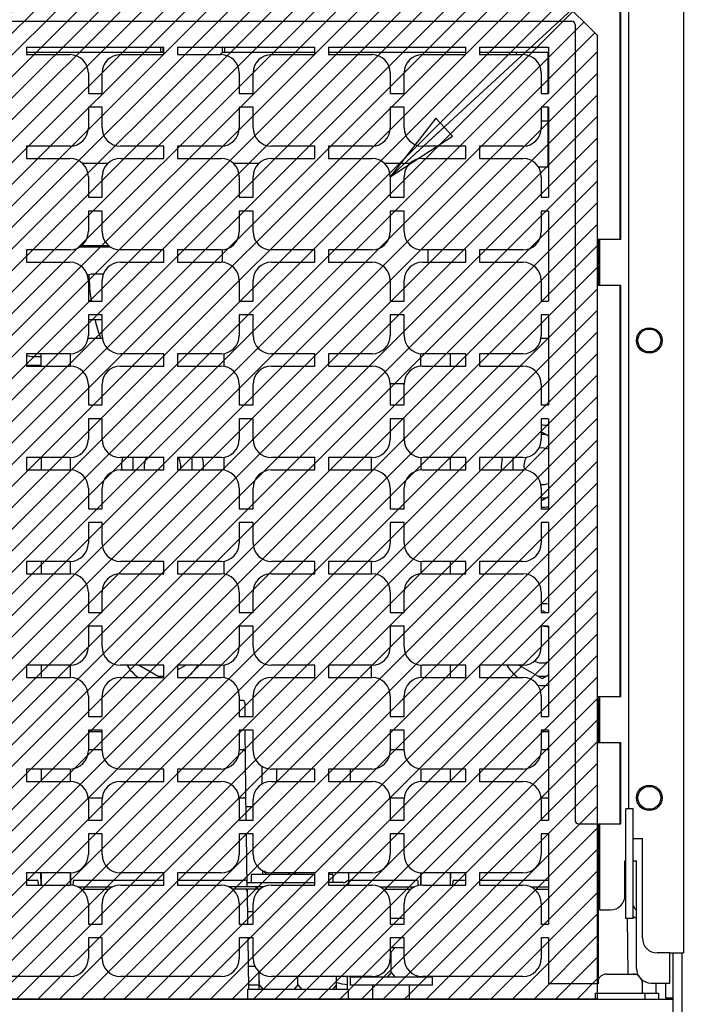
# Paper-space layout 'SUBMITTAL_E3H_2_2' of a CAD drawing. Header units: millimetres. Extents: x 0 to 841, y 0 to 594.
# Tile 15 of 58: x 416 to 461, y 87 to 152. Entities that reach past the tile are written whole.
import ezdxf

# ---------------------------------------------------------------- set-up
doc = ezdxf.new("R2010")
doc.units = ezdxf.units.MM
doc.header["$LTSCALE"] = 46.255
doc.layers.get('0').update_dxf_attribs({"linetype": 'CONTINUOUS'})
for name, color, linetype in [('002___PRT_ALL_AXES', 7, 'CONTINUOUS'), ('02___PRT_ALL_AXES', 7, 'CONTINUOUS'), ('DRAFTS', 7, 'CONTINUOUS'), ('ROUNDS', 7, 'CONTINUOUS')]:
    doc.layers.add(name, color=color, linetype=linetype)
doc.styles.get("Standard").update_dxf_attribs({"font": 'txt', "width": 0.725})
doc.dimstyles.get("Standard").update_dxf_attribs({"dimtxt": 3.5, "dimasz": 4.8, "dimexe": 3.2, "dimexo": 1.6, "dimtad": 0, "dimtih": 1, "dimtoh": 1, "dimdec": 1, "dimzin": 0, "dimdsep": 46, "dimtxsty": 'STANDARD', "dimblk": 'CLOSED', "dimblk1": 'CLOSED', "dimblk2": 'CLOSED', "dimcen": 0.09, "dimadec": 0, "dimazin": 0, "dimtol": 1, "dimtp": 0.4, "dimtm": 0.4, "dimtfac": 1, "dimtdec": 1, "dimtofl": 0, "dimtmove": 0, "dimatfit": 3, "dimldrblk": 'CLOSED', "dimfxl": 1, "dimtolj": 1, "dimtzin": 0, "dimarcsym": 0})

# ---------------------------------------------------------------- blocks, each defined once
blk = doc.blocks.new('_CLOSED')
at = {"color": 0, "linetype": 'BYBLOCK'}
for p, q in [((0, 0), (-1, 0.167)), ((-1, 0.167), (-1, -0.167)), ((-1, -0.167), (0, 0)), ((-1, 0), (0, 0))]:
    blk.add_line(p, q, dxfattribs=at)

psp = doc.layouts.new('SUBMITTAL_E3H_2_2')

# ---------------------------------------------------------------- hatches: boundary and pattern name
at = {"linetype": 'CONTINUOUS'}
h = psp.add_hatch(dxfattribs=at)
h.set_pattern_fill('glandplates', color=2, angle=45, style=0, pattern_type=0)
h.set_pattern_definition([(45, (0, 0), (-0.7071068, 0.7071068), [])])
h.paths.add_polyline_path([(387.819, 87.472), (387.819, 150.69), (390.145, 153.016), (451.329, 153.016), (453.655, 150.69), (453.655, 87.472)])
h.paths.add_polyline_path([(312.669, 87.472), (312.669, 150.69), (314.995, 153.016), (376.179, 153.016), (378.505, 150.69), (378.505, 87.472)])

# ---------------------------------------------------------------- linework, layer by layer
at = {"color": 7, "linetype": 'CONTINUOUS'}
for p, q in [((459.319, 165.322), (459.319, 90.502)), ((451.329, 153.016), (453.655, 150.69)), ((453.655, 150.69), (453.655, 87.472)), ((425.011, 149.902), (425.011, 149.572)), ((425.167, 149.903), (425.161, 149.572)), ((429.055, 149.902), (429.061, 149.572)), ((429.211, 149.902), (429.211, 149.572)), ((425.161, 149.572), (424.448, 149.572)), ((429.773, 149.572), (429.061, 149.572)), ((450.436, 146.872), (450.436, 149.572)), ((450.436, 142.072), (450.436, 145.972)), ((449.987, 145.072), (450.436, 145.072)), ((449.839, 142.072), (450.436, 142.072)), ((453.799, 137.287), (453.799, 134.287)), ((419.873, 136.912), (421.601, 136.912)), ((429.064, 136.619), (429.064, 135.794)), ((450.049, 124.656), (449.987, 124.621)), ((450.049, 124.656), (450.467, 124.415)), ((450.308, 124.506), (449.987, 124.506)), ((423.214, 122.992), (423.214, 122.182)), ((427.084, 122.182), (427.084, 122.992)), ((448.114, 122.992), (448.114, 122.182)), ((450.308, 120.338), (449.987, 120.338)), ((450.049, 120.188), (449.987, 120.223)), ((450.049, 120.188), (450.467, 120.429)), ((450.049, 112.956), (449.987, 112.921)), ((450.049, 112.956), (450.281, 112.822)), ((423.617, 109.372), (425.02, 108.562)), ((426.137, 109.058), (426.68, 109.372)), ((448.517, 109.372), (450.049, 108.488)), ((425.237, 108.638), (424.889, 108.638)), ((450.308, 108.638), (449.789, 108.638)), ((450.049, 108.488), (450.467, 108.729)), ((453.799, 107.287), (453.799, 104.287)), ((453.799, 98.962), (453.799, 93.322)), ((456.019, 98.002), (456.619, 98.002)), ((455.475, 96.547), (455.539, 96.547)), ((456.019, 96.547), (456.225, 96.547)), ((435.137, 95.647), (430.954, 95.647)), ((430.954, 95.647), (430.954, 95.107)), ((431.704, 95.91), (431.704, 95.647)), ((431.764, 95.878), (431.963, 95.647)), ((433.47, 95.752), (433.379, 95.647)), ((433.807, 95.752), (433.898, 95.647)), ((436.324, 95.647), (436.037, 95.647)), ((436.07, 95.647), (436.07, 95.752)), ((436.324, 95.647), (436.324, 95.107)), ((419.6, 94.822), (421.874, 94.822)), ((419.836, 94.672), (421.638, 94.672)), ((431.774, 94.822), (429.5, 94.822)), ((431.538, 94.672), (429.736, 94.672)), ((431.264, 94.822), (431.264, 94.672)), ((439.4, 94.822), (441.674, 94.822)), ((439.636, 94.672), (441.438, 94.672)), ((449.3, 94.822), (450.467, 94.822)), ((449.536, 94.672), (450.467, 94.672)), ((453.707, 94.822), (453.799, 94.822)), ((453.707, 94.672), (453.799, 94.672)), ((455.475, 94.822), (455.539, 94.822)), ((455.475, 94.672), (455.539, 94.672)), ((440.087, 90.862), (440.987, 90.862)), ((440.149, 90.562), (440.087, 90.633)), ((440.149, 90.562), (440.408, 90.862)), ((440.149, 89.212), (440.149, 90.562)), ((458.419, 90.502), (459.319, 90.502)), ((458.419, 88.522), (458.419, 90.502)), ((431.494, 88.102), (431.494, 89.248)), ((440.149, 89.212), (439.889, 88.912)), ((440.149, 89.212), (440.408, 88.912)), ((434.029, 88.402), (434.029, 88.942)), ((436.564, 88.102), (436.564, 88.942)), ((442.834, 88.912), (437.464, 88.912)), ((437.464, 88.912), (437.464, 88.372)), ((438.214, 88.942), (438.214, 88.912)), ((438.447, 88.942), (438.473, 88.912)), ((441.887, 88.985), (441.824, 88.912)), ((442.084, 88.952), (442.084, 88.912)), ((442.834, 88.912), (442.834, 88.372)), ((454.279, 89.107), (456.303, 89.107)), ((437.329, 88.102), (430.729, 88.102)), ((430.729, 88.102), (430.729, 87.472)), ((431.494, 88.402), (431.753, 88.102)), ((434.029, 88.402), (433.769, 88.102)), ((434.029, 88.402), (434.288, 88.102)), ((436.564, 88.402), (436.304, 88.102)), ((437.329, 88.102), (437.329, 87.472)), ((442.834, 88.372), (437.464, 88.372)), ((453.655, 87.472), (387.819, 87.472))]:
    psp.add_line(p, q, dxfattribs=at)
at = {"color": 2, "linetype": 'CONTINUOUS'}
for p, q in [((451.329, 153.016), (453.655, 150.69)), ((453.655, 150.69), (453.655, 87.472)), ((453.655, 87.472), (387.819, 87.472))]:
    psp.add_line(p, q, dxfattribs=at)
at = {"color": 3, "linetype": 'CONTINUOUS'}
for p, q in [((424.448, 149.572), (416.237, 149.572)), ((435.137, 149.572), (429.773, 149.572)), ((445.037, 149.572), (436.037, 149.572)), ((450.467, 149.572), (445.937, 149.572)), ((421.267, 135.022), (420.619, 135.022)), ((421.187, 132.022), (420.287, 132.022)), ((420.269, 130.822), (421.023, 130.822)), ((416.69, 129.622), (417.183, 129.622)), ((417.183, 129.022), (416.237, 129.022)), ((420.287, 105.022), (421.023, 105.022)), ((431.689, 101.586), (431.689, 102.728)), ((432.649, 101.752), (432.649, 102.562)), ((431.087, 100.087), (430.628, 100.087)), ((437.366, 95.268), (437.156, 95.147))]:
    psp.add_line(p, q, dxfattribs=at)
at = {"color": 7, "linetype": 'CONTINUOUS'}
for centre, radius in [((457.069, 130.672), 0.834), ((457.069, 130.672), 0.75), ((457.069, 100.672), 0.834), ((457.069, 100.672), 0.75)]:
    psp.add_circle(centre, radius, dxfattribs=at)
at = {"color": 3, "linetype": 'CONTINUOUS'}
for centre, radius, start, end in [((420.619, 133.822), 1.2, 90, 109.17991), ((416.69, 130.822), 1.2, 247.66887, 270), ((437.006, 95.407), 0.3, 270, 300), ((456.499, 93.712), 0.96, 239.55109, 253.34171)]:
    psp.add_arc(centre, radius, start, end, dxfattribs=at)
at = {"color": 7, "linetype": 'CONTINUOUS'}
for centre, radius, start, end in [((450.049, 122.422), 2.685, 81.01011, 91.31242), ((425.149, 122.422), 2.685, 167.71539, 185.13526), ((425.149, 122.422), 2.685, 354.85973, 12.27924), ((450.049, 122.422), 2.685, 167.71539, 185.13526), ((450.049, 122.422), 2.685, 268.68621, 278.98157), ((450.049, 110.722), 2.685, 81.01011, 91.31242), ((425.149, 110.722), 2.685, 210.19415, 233.56718), ((425.149, 110.722), 2.685, 306.28741, 329.74943), ((450.049, 110.722), 2.685, 210.19415, 233.56718), ((450.049, 110.722), 2.685, 263.90125, 278.98157), ((456.499, 93.712), 0.48, 193.58173, 234.99064), ((432.079, 88.507), 0.6, 167.60628, 180), ((454.279, 88.507), 0.6, 90, 163.13119), ((456.019, 88.507), 0.6, 51.00452, 90), ((456.019, 88.507), 0.6, 0, 26.24575)]:
    psp.add_arc(centre, radius, start, end, dxfattribs=at)
for points, knots in [([(425.237, 149.496), (425.228, 149.505), (425.203, 149.53), (425.178, 149.556), (425.161, 149.572)], [0, 0, 0, 0, 0.342406, 1, 1, 1, 1]), ([(428.973, 149.483), (428.982, 149.493), (429.012, 149.523), (429.041, 149.553), (429.061, 149.572)], [0, 0, 0, 0, 0.333814, 1, 1, 1, 1])]:
    psp.add_open_spline(points, degree=3, knots=knots, dxfattribs=at)
at = {"layer": '002___PRT_ALL_AXES', "color": 7, "linetype": 'CONTINUOUS'}
for p, q in [((448.358, 149.422), (448.358, 149.572)), ((440.087, 92.782), (440.987, 92.782)), ((438.949, 87.472), (438.949, 88.372)), ((441.349, 87.472), (441.349, 88.372))]:
    psp.add_line(p, q, dxfattribs=at)
for centre, radius, start, end in [((433.849, 135.322), 13.534, 181.49309, 188.80742), ((433.849, 135.322), 13.534, 194.12764, 199.44004), ((450.049, 122.422), 1.2, 69.5716, 100.76771), ((425.149, 122.422), 1.2, 151.57785, 191.56049), ((425.149, 122.422), 1.2, 348.43951, 28.42215), ((450.049, 122.422), 1.2, 150.44677, 192.00143), ((450.049, 122.422), 1.2, 265.74925, 290.4284), ((450.049, 110.722), 1.2, 70, 90), ((450.049, 110.722), 1.2, 244.6246, 290.4284)]:
    psp.add_arc(centre, radius, start, end, dxfattribs=at)
at = {"layer": '02___PRT_ALL_AXES', "color": 7, "linetype": 'CONTINUOUS'}
for p, q in [((431.479, 88.102), (431.479, 88.507)), ((456.619, 87.847), (456.619, 88.507)), ((457.519, 87.847), (457.519, 88.507)), ((453.529, 87.847), (457.669, 87.847)), ((453.529, 87.847), (453.529, 87.472)), ((453.679, 87.847), (453.679, 88.462)), ((456.769, 87.847), (456.769, 87.472)), ((457.669, 87.847), (457.669, 87.472))]:
    psp.add_line(p, q, dxfattribs=at)
at = {"layer": 'DRAFTS', "color": 7, "linetype": 'CONTINUOUS'}
for p, q in [((455.16, 137.287), (455.16, 153.862)), ((455.207, 137.287), (455.207, 153.862)), ((416.237, 149.902), (425.237, 149.902)), ((416.237, 149.902), (416.237, 149.422)), ((425.237, 149.422), (425.237, 149.902)), ((426.137, 149.902), (435.137, 149.902)), ((426.137, 149.902), (426.137, 149.422)), ((435.137, 149.422), (435.137, 149.902)), ((436.037, 149.902), (445.037, 149.902)), ((436.037, 149.902), (436.037, 149.422)), ((445.037, 149.422), (445.037, 149.902)), ((445.937, 149.902), (450.467, 149.902)), ((445.937, 149.902), (445.937, 149.422)), ((450.467, 149.902), (450.467, 146.872)), ((416.237, 149.422), (419.087, 149.422)), ((422.387, 149.422), (425.237, 149.422)), ((426.137, 149.422), (428.987, 149.422)), ((432.287, 149.422), (435.137, 149.422)), ((436.037, 149.422), (438.887, 149.422)), ((442.187, 149.422), (445.037, 149.422)), ((445.937, 149.422), (448.787, 149.422)), ((420.287, 148.222), (420.287, 146.872)), ((421.187, 146.872), (421.187, 148.222)), ((430.187, 148.222), (430.187, 146.872)), ((431.087, 146.872), (431.087, 148.222)), ((440.087, 148.222), (440.087, 146.872)), ((440.987, 146.872), (440.987, 148.222)), ((449.987, 148.222), (449.987, 146.872)), ((420.287, 146.872), (421.187, 146.872)), ((430.187, 146.872), (431.087, 146.872)), ((440.087, 146.872), (440.987, 146.872)), ((449.987, 146.872), (450.467, 146.872)), ((421.187, 145.972), (420.287, 145.972)), ((420.287, 145.972), (420.287, 144.622)), ((421.187, 144.622), (421.187, 145.972)), ((431.087, 145.972), (430.187, 145.972)), ((430.187, 145.972), (430.187, 144.622)), ((431.087, 144.622), (431.087, 145.972)), ((440.987, 145.972), (440.087, 145.972)), ((440.087, 145.972), (440.087, 144.622)), ((440.987, 144.622), (440.987, 145.972)), ((450.467, 145.972), (449.987, 145.972)), ((449.987, 145.972), (449.987, 144.622)), ((450.467, 145.972), (450.467, 140.062)), ((419.087, 143.422), (416.237, 143.422)), ((416.237, 143.422), (416.237, 142.612)), ((425.237, 143.422), (422.387, 143.422)), ((425.237, 142.612), (425.237, 143.422)), ((428.987, 143.422), (426.137, 143.422)), ((426.137, 143.422), (426.137, 142.612)), ((435.137, 143.422), (432.287, 143.422)), ((435.137, 142.612), (435.137, 143.422)), ((438.887, 143.422), (436.037, 143.422)), ((436.037, 143.422), (436.037, 142.612)), ((445.037, 143.422), (442.187, 143.422)), ((445.037, 142.612), (445.037, 143.422)), ((448.787, 143.422), (445.937, 143.422)), ((445.937, 143.422), (445.937, 142.612)), ((416.237, 142.612), (419.087, 142.612)), ((422.387, 142.612), (425.237, 142.612)), ((426.137, 142.612), (428.987, 142.612)), ((432.287, 142.612), (435.137, 142.612)), ((436.037, 142.612), (438.887, 142.612)), ((442.187, 142.612), (445.037, 142.612)), ((445.937, 142.612), (448.787, 142.612)), ((420.287, 141.412), (420.287, 140.062)), ((421.187, 140.062), (421.187, 141.412)), ((430.187, 141.412), (430.187, 140.062)), ((431.087, 140.062), (431.087, 141.412)), ((440.087, 141.412), (440.087, 140.062)), ((440.987, 140.062), (440.987, 141.412)), ((449.987, 141.412), (449.987, 140.062)), ((420.287, 140.062), (421.187, 140.062)), ((430.187, 140.062), (431.087, 140.062)), ((440.087, 140.062), (440.987, 140.062)), ((449.987, 140.062), (450.467, 140.062)), ((421.187, 139.162), (420.287, 139.162)), ((420.287, 139.162), (420.287, 137.812)), ((421.187, 137.812), (421.187, 139.162)), ((431.087, 139.162), (430.187, 139.162)), ((430.187, 139.162), (430.187, 137.812)), ((431.087, 137.812), (431.087, 139.162)), ((440.987, 139.162), (440.087, 139.162)), ((440.087, 139.162), (440.087, 137.812)), ((440.987, 137.812), (440.987, 139.162)), ((450.467, 139.162), (449.987, 139.162)), ((449.987, 139.162), (449.987, 137.812)), ((450.467, 139.162), (450.467, 133.252)), ((455.207, 137.287), (453.707, 137.287)), ((453.707, 137.287), (453.707, 134.287)), ((419.087, 136.612), (416.237, 136.612)), ((416.237, 136.612), (416.237, 135.802)), ((425.237, 136.612), (422.387, 136.612)), ((425.237, 135.802), (425.237, 136.612)), ((428.987, 136.612), (426.137, 136.612)), ((426.137, 136.612), (426.137, 135.802)), ((435.137, 136.612), (432.287, 136.612)), ((435.137, 135.802), (435.137, 136.612)), ((438.887, 136.612), (436.037, 136.612)), ((436.037, 136.612), (436.037, 135.802)), ((445.037, 136.612), (442.187, 136.612)), ((445.037, 135.802), (445.037, 136.612)), ((448.787, 136.612), (445.937, 136.612)), ((445.937, 136.612), (445.937, 135.802)), ((416.237, 135.802), (419.087, 135.802)), ((422.387, 135.802), (425.237, 135.802)), ((426.137, 135.802), (428.987, 135.802)), ((432.287, 135.802), (435.137, 135.802)), ((436.037, 135.802), (438.887, 135.802)), ((442.187, 135.802), (445.037, 135.802)), ((445.937, 135.802), (448.787, 135.802)), ((420.287, 134.602), (420.287, 133.252)), ((421.187, 133.252), (421.187, 134.602)), ((430.187, 134.602), (430.187, 133.252)), ((431.087, 133.252), (431.087, 134.602)), ((440.087, 134.602), (440.087, 133.252)), ((440.987, 133.252), (440.987, 134.602)), ((449.987, 134.602), (449.987, 133.252)), ((455.207, 134.287), (453.707, 134.287)), ((455.16, 107.287), (455.16, 134.287)), ((455.207, 107.287), (455.207, 134.287)), ((420.287, 133.252), (421.187, 133.252)), ((430.187, 133.252), (431.087, 133.252)), ((440.087, 133.252), (440.987, 133.252)), ((449.987, 133.252), (450.467, 133.252)), ((421.187, 132.352), (420.287, 132.352)), ((420.287, 132.352), (420.287, 131.002)), ((421.187, 131.002), (421.187, 132.352)), ((431.087, 132.352), (430.187, 132.352)), ((430.187, 132.352), (430.187, 131.002)), ((431.087, 131.002), (431.087, 132.352)), ((440.987, 132.352), (440.087, 132.352)), ((440.087, 132.352), (440.087, 131.002)), ((440.987, 131.002), (440.987, 132.352)), ((450.467, 132.352), (449.987, 132.352)), ((449.987, 132.352), (449.987, 131.002)), ((450.467, 132.352), (450.467, 126.442)), ((419.087, 129.802), (416.237, 129.802)), ((416.237, 129.802), (416.237, 128.992)), ((425.237, 129.802), (422.387, 129.802)), ((425.237, 128.992), (425.237, 129.802)), ((428.987, 129.802), (426.137, 129.802)), ((426.137, 129.802), (426.137, 128.992)), ((435.137, 129.802), (432.287, 129.802)), ((435.137, 128.992), (435.137, 129.802)), ((438.887, 129.802), (436.037, 129.802)), ((436.037, 129.802), (436.037, 128.992)), ((445.037, 129.802), (442.187, 129.802)), ((445.037, 128.992), (445.037, 129.802)), ((448.787, 129.802), (445.937, 129.802)), ((445.937, 129.802), (445.937, 128.992)), ((416.237, 128.992), (419.087, 128.992)), ((422.387, 128.992), (425.237, 128.992)), ((426.137, 128.992), (428.987, 128.992)), ((432.287, 128.992), (435.137, 128.992)), ((436.037, 128.992), (438.887, 128.992)), ((442.187, 128.992), (445.037, 128.992)), ((445.937, 128.992), (448.787, 128.992)), ((420.287, 127.792), (420.287, 126.442)), ((421.187, 126.442), (421.187, 127.792)), ((430.187, 127.792), (430.187, 126.442)), ((431.087, 126.442), (431.087, 127.792)), ((440.087, 127.792), (440.087, 126.442)), ((440.987, 126.442), (440.987, 127.792)), ((449.987, 127.792), (449.987, 126.442)), ((420.287, 126.442), (421.187, 126.442)), ((430.187, 126.442), (431.087, 126.442)), ((440.087, 126.442), (440.987, 126.442)), ((449.987, 126.442), (450.467, 126.442)), ((421.187, 125.542), (420.287, 125.542)), ((420.287, 125.542), (420.287, 124.192)), ((421.187, 124.192), (421.187, 125.542)), ((431.087, 125.542), (430.187, 125.542)), ((430.187, 125.542), (430.187, 124.192)), ((431.087, 124.192), (431.087, 125.542)), ((440.987, 125.542), (440.087, 125.542)), ((440.087, 125.542), (440.087, 124.192)), ((440.987, 124.192), (440.987, 125.542)), ((450.467, 125.542), (449.987, 125.542)), ((449.987, 125.542), (449.987, 124.192)), ((450.467, 125.542), (450.467, 119.632)), ((419.087, 122.992), (416.237, 122.992)), ((416.237, 122.992), (416.237, 122.182)), ((425.237, 122.992), (422.387, 122.992)), ((425.237, 122.182), (425.237, 122.992)), ((428.987, 122.992), (426.137, 122.992)), ((426.137, 122.992), (426.137, 122.182)), ((435.137, 122.992), (432.287, 122.992)), ((435.137, 122.182), (435.137, 122.992)), ((438.887, 122.992), (436.037, 122.992)), ((436.037, 122.992), (436.037, 122.182)), ((445.037, 122.992), (442.187, 122.992)), ((445.037, 122.182), (445.037, 122.992)), ((448.787, 122.992), (445.937, 122.992)), ((445.937, 122.992), (445.937, 122.182)), ((416.237, 122.182), (419.087, 122.182)), ((422.387, 122.182), (425.237, 122.182)), ((426.137, 122.182), (428.987, 122.182)), ((432.287, 122.182), (435.137, 122.182)), ((436.037, 122.182), (438.887, 122.182)), ((442.187, 122.182), (445.037, 122.182)), ((445.937, 122.182), (448.787, 122.182)), ((420.287, 120.982), (420.287, 119.632)), ((421.187, 119.632), (421.187, 120.982)), ((430.187, 120.982), (430.187, 119.632)), ((431.087, 119.632), (431.087, 120.982)), ((440.087, 120.982), (440.087, 119.632)), ((440.987, 119.632), (440.987, 120.982)), ((449.987, 120.982), (449.987, 119.632)), ((420.287, 119.632), (421.187, 119.632)), ((430.187, 119.632), (431.087, 119.632)), ((440.087, 119.632), (440.987, 119.632)), ((449.987, 119.632), (450.467, 119.632)), ((421.187, 118.732), (420.287, 118.732)), ((420.287, 118.732), (420.287, 117.382)), ((421.187, 117.382), (421.187, 118.732)), ((431.087, 118.732), (430.187, 118.732)), ((430.187, 118.732), (430.187, 117.382)), ((431.087, 117.382), (431.087, 118.732)), ((440.987, 118.732), (440.087, 118.732)), ((440.087, 118.732), (440.087, 117.382)), ((440.987, 117.382), (440.987, 118.732)), ((450.467, 118.732), (449.987, 118.732)), ((449.987, 118.732), (449.987, 117.382)), ((450.467, 118.732), (450.467, 112.822)), ((419.087, 116.182), (416.237, 116.182)), ((416.237, 116.182), (416.237, 115.372)), ((425.237, 116.182), (422.387, 116.182)), ((425.237, 115.372), (425.237, 116.182)), ((428.987, 116.182), (426.137, 116.182)), ((426.137, 116.182), (426.137, 115.372)), ((435.137, 116.182), (432.287, 116.182)), ((435.137, 115.372), (435.137, 116.182)), ((438.887, 116.182), (436.037, 116.182)), ((436.037, 116.182), (436.037, 115.372)), ((445.037, 116.182), (442.187, 116.182)), ((445.037, 115.372), (445.037, 116.182)), ((448.787, 116.182), (445.937, 116.182)), ((445.937, 116.182), (445.937, 115.372)), ((416.237, 115.372), (419.087, 115.372)), ((422.387, 115.372), (425.237, 115.372)), ((426.137, 115.372), (428.987, 115.372)), ((432.287, 115.372), (435.137, 115.372)), ((436.037, 115.372), (438.887, 115.372)), ((442.187, 115.372), (445.037, 115.372)), ((445.937, 115.372), (448.787, 115.372)), ((420.287, 114.172), (420.287, 112.822)), ((421.187, 112.822), (421.187, 114.172)), ((430.187, 114.172), (430.187, 112.822)), ((431.087, 112.822), (431.087, 114.172)), ((440.087, 114.172), (440.087, 112.822)), ((440.987, 112.822), (440.987, 114.172)), ((449.987, 114.172), (449.987, 112.822)), ((420.287, 112.822), (421.187, 112.822)), ((430.187, 112.822), (431.087, 112.822)), ((440.087, 112.822), (440.987, 112.822)), ((449.987, 112.822), (450.467, 112.822)), ((421.187, 111.922), (420.287, 111.922)), ((420.287, 111.922), (420.287, 110.572)), ((421.187, 110.572), (421.187, 111.922)), ((431.087, 111.922), (430.187, 111.922)), ((430.187, 111.922), (430.187, 110.572)), ((431.087, 110.572), (431.087, 111.922)), ((440.987, 111.922), (440.087, 111.922)), ((440.087, 111.922), (440.087, 110.572)), ((440.987, 110.572), (440.987, 111.922)), ((450.467, 111.922), (449.987, 111.922)), ((449.987, 111.922), (449.987, 110.572)), ((450.467, 111.922), (450.467, 106.012)), ((419.087, 109.372), (416.237, 109.372)), ((416.237, 109.372), (416.237, 108.562)), ((425.237, 109.372), (422.387, 109.372)), ((425.237, 108.562), (425.237, 109.372)), ((428.987, 109.372), (426.137, 109.372)), ((426.137, 109.372), (426.137, 108.562)), ((435.137, 109.372), (432.287, 109.372)), ((435.137, 108.562), (435.137, 109.372)), ((438.887, 109.372), (436.037, 109.372)), ((436.037, 109.372), (436.037, 108.562)), ((445.037, 109.372), (442.187, 109.372)), ((445.037, 108.562), (445.037, 109.372)), ((448.787, 109.372), (445.937, 109.372)), ((445.937, 109.372), (445.937, 108.562)), ((416.237, 108.562), (419.087, 108.562)), ((422.387, 108.562), (425.237, 108.562)), ((426.137, 108.562), (428.987, 108.562)), ((432.287, 108.562), (435.137, 108.562)), ((436.037, 108.562), (438.887, 108.562)), ((442.187, 108.562), (445.037, 108.562)), ((445.937, 108.562), (448.787, 108.562)), ((420.287, 107.362), (420.287, 106.012)), ((421.187, 106.012), (421.187, 107.362)), ((430.187, 107.362), (430.187, 106.012)), ((431.087, 106.012), (431.087, 107.362)), ((440.087, 107.362), (440.087, 106.012)), ((440.987, 106.012), (440.987, 107.362)), ((449.987, 107.362), (449.987, 106.012)), ((455.207, 107.287), (453.707, 107.287)), ((453.707, 107.287), (453.707, 104.287)), ((420.287, 106.012), (421.187, 106.012)), ((430.187, 106.012), (431.087, 106.012)), ((440.087, 106.012), (440.987, 106.012)), ((449.987, 106.012), (450.467, 106.012)), ((421.187, 105.112), (420.287, 105.112)), ((420.287, 105.112), (420.287, 103.762)), ((421.187, 103.762), (421.187, 105.112)), ((431.087, 105.112), (430.187, 105.112)), ((430.187, 105.112), (430.187, 103.762)), ((431.087, 103.762), (431.087, 105.112)), ((440.987, 105.112), (440.087, 105.112)), ((440.087, 105.112), (440.087, 103.762)), ((440.987, 103.762), (440.987, 105.112)), ((450.467, 105.112), (449.987, 105.112)), ((449.987, 105.112), (449.987, 103.762)), ((450.467, 105.112), (450.467, 99.202)), ((455.207, 104.287), (453.707, 104.287)), ((455.16, 98.962), (455.16, 104.287)), ((455.207, 98.962), (455.207, 104.287)), ((419.087, 102.562), (416.237, 102.562)), ((416.237, 102.562), (416.237, 101.752)), ((425.237, 102.562), (422.387, 102.562)), ((425.237, 101.752), (425.237, 102.562)), ((428.987, 102.562), (426.137, 102.562)), ((426.137, 102.562), (426.137, 101.752)), ((435.137, 102.562), (432.287, 102.562)), ((435.137, 101.752), (435.137, 102.562)), ((438.887, 102.562), (436.037, 102.562)), ((436.037, 102.562), (436.037, 101.752)), ((445.037, 102.562), (442.187, 102.562)), ((445.037, 101.752), (445.037, 102.562)), ((448.787, 102.562), (445.937, 102.562)), ((445.937, 102.562), (445.937, 101.752)), ((416.237, 101.752), (419.087, 101.752)), ((422.387, 101.752), (425.237, 101.752)), ((426.137, 101.752), (428.987, 101.752)), ((432.287, 101.752), (435.137, 101.752)), ((436.037, 101.752), (438.887, 101.752)), ((442.187, 101.752), (445.037, 101.752)), ((445.937, 101.752), (448.787, 101.752)), ((420.287, 100.552), (420.287, 99.202)), ((421.187, 99.202), (421.187, 100.552)), ((430.187, 100.552), (430.187, 99.202)), ((431.087, 99.202), (431.087, 100.552)), ((440.087, 100.552), (440.087, 99.202)), ((440.987, 99.202), (440.987, 100.552)), ((449.987, 100.552), (449.987, 99.202)), ((420.287, 99.202), (421.187, 99.202)), ((430.187, 99.202), (431.087, 99.202)), ((440.087, 99.202), (440.987, 99.202)), ((449.987, 99.202), (450.467, 99.202)), ((452.417, 98.962), (455.207, 98.962)), ((421.187, 98.302), (420.287, 98.302)), ((420.287, 98.302), (420.287, 96.952)), ((421.187, 96.952), (421.187, 98.302)), ((431.087, 98.302), (430.187, 98.302)), ((430.187, 98.302), (430.187, 96.952)), ((431.087, 96.952), (431.087, 98.302)), ((440.987, 98.302), (440.087, 98.302)), ((440.087, 98.302), (440.087, 96.952)), ((440.987, 96.952), (440.987, 98.302)), ((450.467, 98.302), (449.987, 98.302)), ((449.987, 98.302), (449.987, 96.952)), ((450.467, 98.302), (450.467, 92.392)), ((453.707, 98.752), (453.707, 88.462)), ((419.087, 95.752), (416.237, 95.752)), ((416.237, 95.752), (416.237, 94.942)), ((425.237, 95.752), (422.387, 95.752)), ((425.237, 94.942), (425.237, 95.752)), ((428.987, 95.752), (426.137, 95.752)), ((426.137, 95.752), (426.137, 94.942)), ((435.137, 95.752), (432.287, 95.752)), ((435.137, 94.942), (435.137, 95.752)), ((438.887, 95.752), (436.037, 95.752)), ((436.037, 95.752), (436.037, 94.942)), ((445.037, 95.752), (442.187, 95.752)), ((445.037, 94.942), (445.037, 95.752)), ((448.787, 95.752), (445.937, 95.752)), ((445.937, 95.752), (445.937, 94.942)), ((416.237, 94.942), (419.087, 94.942)), ((422.387, 94.942), (425.237, 94.942)), ((426.137, 94.942), (428.987, 94.942)), ((432.287, 94.942), (435.137, 94.942)), ((436.037, 94.942), (438.887, 94.942)), ((442.187, 94.942), (445.037, 94.942)), ((445.937, 94.942), (448.787, 94.942)), ((420.287, 93.742), (420.287, 92.392)), ((421.187, 92.392), (421.187, 93.742)), ((430.187, 93.742), (430.187, 92.392)), ((431.087, 92.392), (431.087, 93.742)), ((440.087, 93.742), (440.087, 92.392)), ((440.987, 92.392), (440.987, 93.742)), ((449.987, 93.742), (449.987, 92.392)), ((420.287, 92.392), (421.187, 92.392)), ((430.187, 92.392), (431.087, 92.392)), ((440.087, 92.392), (440.987, 92.392)), ((449.987, 92.392), (450.467, 92.392)), ((421.187, 91.492), (420.287, 91.492)), ((420.287, 91.492), (420.287, 90.142)), ((421.187, 90.142), (421.187, 91.492)), ((431.087, 91.492), (430.187, 91.492)), ((430.187, 91.492), (430.187, 90.142)), ((431.087, 90.142), (431.087, 91.492)), ((440.987, 91.492), (440.087, 91.492)), ((440.087, 91.492), (440.087, 90.142)), ((440.987, 90.142), (440.987, 91.492)), ((450.467, 91.492), (449.987, 91.492)), ((449.987, 91.492), (449.987, 90.142)), ((450.467, 91.492), (450.467, 88.462)), ((419.087, 88.942), (412.487, 88.942)), ((428.987, 88.942), (422.387, 88.942)), ((438.887, 88.942), (432.287, 88.942)), ((448.787, 88.942), (442.187, 88.942)), ((453.707, 88.462), (450.467, 88.462))]:
    psp.add_line(p, q, dxfattribs=at)
for centre, start, end in [((419.087, 148.222), 0, 90), ((422.387, 148.222), 90, 180), ((428.987, 148.222), 0, 90), ((432.287, 148.222), 90, 180), ((438.887, 148.222), 0, 90), ((442.187, 148.222), 90, 180), ((448.787, 148.222), 0, 90), ((419.087, 144.622), 270, 360), ((422.387, 144.622), 180, 270), ((428.987, 144.622), 270, 360), ((432.287, 144.622), 180, 270), ((438.887, 144.622), 270, 360), ((442.187, 144.622), 180, 270), ((448.787, 144.622), 270, 360), ((419.087, 141.412), 0, 90), ((422.387, 141.412), 90, 180), ((428.987, 141.412), 0, 90), ((432.287, 141.412), 90, 180), ((438.887, 141.412), 0, 90), ((442.187, 141.412), 90, 180), ((448.787, 141.412), 0, 90), ((419.087, 137.812), 270, 360), ((422.387, 137.812), 180, 270), ((428.987, 137.812), 270, 360), ((432.287, 137.812), 180, 270), ((438.887, 137.812), 270, 360), ((442.187, 137.812), 180, 270), ((448.787, 137.812), 270, 360), ((419.087, 134.602), 0, 90), ((422.387, 134.602), 90, 180), ((428.987, 134.602), 0, 90), ((432.287, 134.602), 90, 180), ((438.887, 134.602), 0, 90), ((442.187, 134.602), 90, 180), ((448.787, 134.602), 0, 90), ((419.087, 131.002), 270, 360), ((422.387, 131.002), 180, 270), ((428.987, 131.002), 270, 360), ((432.287, 131.002), 180, 270), ((438.887, 131.002), 270, 360), ((442.187, 131.002), 180, 270), ((448.787, 131.002), 270, 360), ((419.087, 127.792), 0, 90), ((422.387, 127.792), 90, 180), ((428.987, 127.792), 0, 90), ((432.287, 127.792), 90, 180), ((438.887, 127.792), 0, 90), ((442.187, 127.792), 90, 180), ((448.787, 127.792), 0, 90), ((419.087, 124.192), 270, 360), ((422.387, 124.192), 180, 270), ((428.987, 124.192), 270, 360), ((432.287, 124.192), 180, 270), ((438.887, 124.192), 270, 360), ((442.187, 124.192), 180, 270), ((448.787, 124.192), 270, 360), ((419.087, 120.982), 0, 90), ((422.387, 120.982), 90, 180), ((428.987, 120.982), 0, 90), ((432.287, 120.982), 90, 180), ((438.887, 120.982), 0, 90), ((442.187, 120.982), 90, 180), ((448.787, 120.982), 0, 90), ((419.087, 117.382), 270, 360), ((422.387, 117.382), 180, 270), ((428.987, 117.382), 270, 360), ((432.287, 117.382), 180, 270), ((438.887, 117.382), 270, 360), ((442.187, 117.382), 180, 270), ((448.787, 117.382), 270, 360), ((419.087, 114.172), 0, 90), ((422.387, 114.172), 90, 180), ((428.987, 114.172), 0, 90), ((432.287, 114.172), 90, 180), ((438.887, 114.172), 0, 90), ((442.187, 114.172), 90, 180), ((448.787, 114.172), 0, 90), ((419.087, 110.572), 270, 360), ((422.387, 110.572), 180, 270), ((428.987, 110.572), 270, 360), ((432.287, 110.572), 180, 270), ((438.887, 110.572), 270, 360), ((442.187, 110.572), 180, 270), ((448.787, 110.572), 270, 360), ((419.087, 107.362), 0, 90), ((422.387, 107.362), 90, 180), ((428.987, 107.362), 0, 90), ((432.287, 107.362), 90, 180), ((438.887, 107.362), 0, 90), ((442.187, 107.362), 90, 180), ((448.787, 107.362), 0, 90), ((419.087, 103.762), 270, 360), ((422.387, 103.762), 180, 270), ((428.987, 103.762), 270, 360), ((432.287, 103.762), 180, 270), ((438.887, 103.762), 270, 360), ((442.187, 103.762), 180, 270), ((448.787, 103.762), 270, 360), ((419.087, 100.552), 0, 90), ((422.387, 100.552), 90, 180), ((428.987, 100.552), 0, 90), ((432.287, 100.552), 90, 180), ((438.887, 100.552), 0, 90), ((442.187, 100.552), 90, 180), ((448.787, 100.552), 0, 90), ((419.087, 96.952), 270, 360), ((422.387, 96.952), 180, 270), ((428.987, 96.952), 270, 360), ((432.287, 96.952), 180, 270), ((438.887, 96.952), 270, 360), ((442.187, 96.952), 180, 270), ((448.787, 96.952), 270, 360), ((419.087, 93.742), 0, 90), ((422.387, 93.742), 90, 180), ((428.987, 93.742), 0, 90), ((432.287, 93.742), 90, 180), ((438.887, 93.742), 0, 90), ((442.187, 93.742), 90, 180), ((448.787, 93.742), 0, 90), ((419.087, 90.142), 270, 360), ((422.387, 90.142), 180, 270), ((428.987, 90.142), 270, 360), ((432.287, 90.142), 180, 270), ((438.887, 90.142), 270, 360), ((442.187, 90.142), 180, 270), ((448.787, 90.142), 270, 360)]:
    psp.add_arc(centre, 1.2, start, end, dxfattribs=at)
at = {"layer": 'ROUNDS', "color": 7, "linetype": 'CONTINUOUS'}
for p, q in [((455.719, 99.952), (455.719, 164.362)), ((389.477, 151.612), (451.997, 151.612)), ((452.207, 151.402), (452.207, 99.172)), ((449.839, 141.978), (449.839, 142.072)), ((453.799, 137.213), (453.749, 137.287)), ((442.564, 135.802), (442.564, 136.612)), ((453.749, 134.287), (453.799, 134.361)), ((417.183, 128.992), (417.183, 129.802)), ((442.083, 128.982), (442.083, 129.812)), ((417.183, 122.992), (417.183, 122.182)), ((442.083, 123.002), (442.083, 122.172)), ((417.183, 116.182), (417.183, 115.372)), ((442.083, 116.192), (442.083, 115.362)), ((417.183, 109.372), (417.183, 108.562)), ((442.083, 109.382), (442.083, 108.552)), ((453.799, 107.213), (453.749, 107.287)), ((430.388, 107.062), (430.187, 107.062)), ((430.538, 106.914), (430.55, 106.012)), ((430.639, 99.202), (430.562, 105.112)), ((453.749, 104.287), (453.799, 104.361)), ((420.287, 103.852), (421.187, 103.852)), ((430.187, 103.852), (430.43, 103.852)), ((440.087, 103.852), (440.987, 103.852)), ((449.987, 103.852), (450.467, 103.852)), ((417.183, 102.562), (417.183, 101.752)), ((437.462, 102.562), (437.451, 101.752)), ((442.083, 102.572), (442.083, 101.742)), ((420.275, 100.672), (421.199, 100.672)), ((430.175, 100.672), (430.472, 100.672)), ((440.075, 100.672), (440.999, 100.672)), ((449.975, 100.672), (450.467, 100.672)), ((456.019, 99.952), (455.539, 99.952)), ((456.019, 92.752), (456.019, 99.952)), ((430.697, 94.822), (430.651, 98.302)), ((456.619, 91.462), (456.619, 98.002)), ((455.475, 94.282), (455.475, 96.547)), ((456.225, 89.482), (456.225, 96.547)), ((417.16, 95.752), (417.169, 94.942)), ((417.183, 95.752), (417.183, 94.942)), ((419.127, 95.751), (419.119, 94.942)), ((437.362, 94.942), (437.373, 95.752)), ((442.06, 95.764), (442.069, 94.93)), ((442.083, 95.762), (442.083, 94.932)), ((444.027, 95.752), (444.019, 94.942)), ((416.237, 95.272), (416.931, 95.272)), ((417.019, 94.942), (417.006, 95.201)), ((419.281, 95.201), (419.267, 94.924)), ((419.356, 95.272), (425.237, 95.272)), ((426.137, 95.272), (430.543, 95.272)), ((437.514, 95.272), (441.831, 95.272)), ((441.921, 94.909), (441.906, 95.201)), ((444.181, 95.201), (444.168, 94.942)), ((444.256, 95.272), (445.037, 95.272)), ((445.937, 95.272), (450.467, 95.272)), ((453.707, 95.272), (453.799, 95.272)), ((430.698, 94.558), (430.701, 94.527)), ((430.699, 94.672), (430.729, 92.392)), ((431.087, 93.187), (430.718, 93.187)), ((453.799, 93.322), (454.515, 93.322)), ((456.019, 92.752), (455.539, 92.752)), ((455.624, 92.753), (455.672, 89.107)), ((430.74, 91.492), (430.785, 88.103)), ((458.419, 90.502), (457.579, 90.502)), ((459.199, 90.502), (459.199, 72.052)), ((431.222, 89.602), (430.765, 89.602)), ((436.602, 88.535), (436.564, 88.546)), ((437.272, 88.103), (437.283, 88.942)), ((457.185, 88.522), (458.419, 88.522)), ((430.781, 88.402), (431.494, 88.402)), ((307.669, 87.472), (458.629, 87.472)), ((458.629, 87.532), (458.149, 87.532))]:
    psp.add_line(p, q, dxfattribs=at)
at = {"layer": 'ROUNDS', "color": 3, "linetype": 'CONTINUOUS'}
for p, q in [((421.565, 142.282), (419.909, 142.282)), ((431.465, 142.282), (429.809, 142.282)), ((441.365, 142.282), (439.709, 142.282)), ((449.788, 142.072), (449.839, 142.072)), ((419.763, 136.822), (421.711, 136.822)), ((421.023, 130.822), (421.205, 130.822)), ((449.969, 130.822), (450.467, 130.822)), ((429.183, 128.973), (429.183, 129.821)), ((419.103, 129.802), (419.103, 128.992)), ((444.003, 129.802), (444.003, 128.992)), ((440.081, 127.852), (440.993, 127.852)), ((419.103, 122.992), (419.103, 122.182)), ((429.183, 122.163), (429.183, 123.011)), ((429.199, 122.161), (429.199, 123.013)), ((438.859, 122.182), (438.859, 122.992)), ((444.003, 122.992), (444.003, 122.182)), ((419.103, 116.182), (419.103, 115.372)), ((429.183, 115.353), (429.183, 116.201)), ((429.199, 115.351), (429.199, 116.203)), ((438.859, 115.372), (438.859, 116.182)), ((444.003, 116.182), (444.003, 115.372)), ((419.103, 109.372), (419.103, 108.562)), ((429.183, 108.543), (429.183, 109.391)), ((429.199, 108.541), (429.199, 109.393)), ((438.859, 108.562), (438.859, 109.372)), ((444.003, 109.372), (444.003, 108.562)), ((421.023, 105.022), (421.187, 105.022)), ((449.987, 105.022), (450.467, 105.022)), ((419.103, 102.562), (419.103, 101.752)), ((444.003, 102.562), (444.003, 101.752)), ((455.539, 92.752), (455.539, 99.952)), ((419.103, 95.752), (419.103, 94.942)), ((444.003, 95.752), (444.003, 94.942)), ((430.693, 95.107), (435.137, 95.107)), ((437.006, 95.107), (436.037, 95.107)), ((458.629, 41.032), (458.629, 90.502)), ((458.149, 87.532), (458.149, 88.492))]:
    psp.add_line(p, q, dxfattribs=at)
at = {"layer": 'ROUNDS', "color": 7, "linetype": 'CONTINUOUS'}
for centre, radius, start, end in [((451.997, 151.402), 0.21, 0, 90), ((430.388, 106.912), 0.15, 0.75, 90), ((430.43, 103.702), 0.15, 0.75, 90), ((430.472, 100.522), 0.15, 0.75, 90), ((452.417, 99.172), 0.21, 180, 270), ((416.931, 95.197), 0.075, 3, 90), ((419.356, 95.197), 0.075, 90, 177), ((430.543, 95.122), 0.15, 0.75, 90), ((437.514, 95.122), 0.15, 90, 179.25), ((441.831, 95.197), 0.075, 3, 90), ((444.256, 95.197), 0.075, 90, 177), ((455.443, 95.122), 0.15, 49.7074, 77.3078), ((430.551, 94.522), 0.15, 0.75, 90), ((455.451, 94.522), 0.15, 53.43588, 80.34979), ((454.515, 94.282), 0.96, 270, 360), ((457.579, 91.462), 0.96, 180, 270), ((457.185, 89.482), 0.96, 180, 270)]:
    psp.add_arc(centre, radius, start, end, dxfattribs=at)
psp.add_ellipse((453.711, 98.752), major_axis=(0, 0.21), ratio=0.017455, start_param=0, end_param=1.570796, dxfattribs=at)
psp.add_open_spline([(437.276, 88.402), (437.047, 88.406), (436.822, 88.472), (436.602, 88.535)], degree=3, dxfattribs=at)

# ---------------------------------------------------------------- leaders
at = {"color": 2, "linetype": 'CONTINUOUS'}
psp.add_leader([(440.087, 141.412), (466.177, 165.478), (472.577, 165.478)], dimstyle='STANDARD', override={"dimtad": 0}, dxfattribs=at)

doc.saveas('drawing.dxf')
